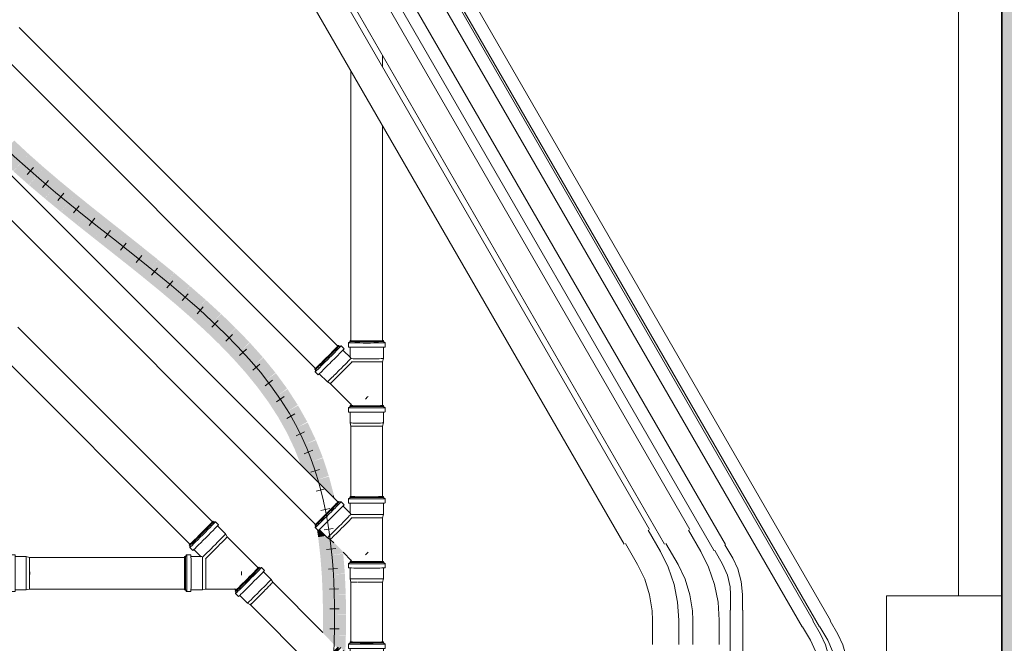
# Model space of a CAD drawing. Header units: millimetres. Extents: x -70712 to -20979, y -30151 to 7529.
# Tile 9 of 22: x -60081 to -56667, y -22793 to -20632. Entities that reach past the tile are written whole.
import ezdxf

# ---------------------------------------------------------------- set-up
doc = ezdxf.new("R2010")
doc.units = ezdxf.units.MM
for name, color, linetype, lineweight in [('A-DETL-MBND', 5, 'Continuous', 18), ('A-WALL', 113, 'Continuous', 18), ('A-WALL-PATT', 111, 'Continuous', 35), ('M-PIPE-PATT', 2, 'Continuous', 18), ('P-PIPE', 3, 'Continuous', 18), ('P-PIPE-CNTR', 3, 'Continuous', 18)]:
    doc.layers.add(name, color=color, linetype=linetype, lineweight=lineweight)

# ---------------------------------------------------------------- blocks, each defined once
blk = doc.blocks.new('Plumbing-Branch-Valsir-PP-02 - Standard-371712-Réseaux sous dallage')
at = {"layer": 'A-DETL-MBND'}
for p, q in [((-58936.1, -21744.3), (-58936.1, -21747.5)), ((-58820.1, -21747.5), (-58820.1, -21744.3)), ((-58974.1, -21763.2), (-58976.4, -21761)), ((-58967.3, -21762.6), (-58974.2, -21763.2)), ((-58956.9, -21773), (-58967.3, -21762.6)), ((-58933.6, -21803.7), (-58960.5, -21776.9)), ((-58936.1, -21747.5), (-58941.4, -21751.9)), ((-58941.4, -21751.9), (-58941.4, -21766.6)), ((-58936.1, -21766.8), (-58936.1, -21803.4)), ((-58814.8, -21751.9), (-58820.1, -21747.5)), ((-58820.1, -21806.5), (-58820.1, -21766.8)), ((-58814.8, -21766.6), (-58814.8, -21751.9)), ((-58823.1, -21817.7), (-58820.1, -21806.5)), ((-59058.4, -21843), (-59056.2, -21845.2)), ((-59056.2, -21845.2), (-59056.8, -21852.1)), ((-58823.1, -21969.4), (-58823.1, -21817.7)), ((-59056.8, -21852.1), (-59046.4, -21862.5)), ((-59042.5, -21858.9), (-59014.4, -21887)), ((-59014.4, -21887), (-59004.4, -21892.8)), ((-59004.4, -21892.8), (-58930.6, -21966.6)), ((-58936.1, -21972.5), (-58941.4, -21976.9)), ((-58941.4, -21976.9), (-58941.4, -21991.6)), ((-58936.1, -21969.3), (-58936.1, -21972.5)), ((-58933.1, -21962.2), (-58933.1, -21969.4)), ((-58820.1, -21972.5), (-58820.1, -21969.3)), ((-58814.8, -21976.9), (-58820.1, -21972.5)), ((-58814.8, -21991.6), (-58814.8, -21976.9)), ((-58936.1, -21991.8), (-58936.1, -22029.5)), ((-58820.1, -22029.5), (-58820.1, -21991.8)), ((-58936.1, -22029.5), (-58933.1, -22040.7)), ((-58823.1, -22040.7), (-58820.1, -22029.5))]:
    blk.add_line(p, q, dxfattribs=at)
for centre, major_axis, start_param, end_param in [((-58878.1, -21744.3), (58, 0), 2.904788, 3.141593), ((-58878.1, -21744.3), (58, 0), 3.145735, 6.287327), ((-58878.1, -21744.3), (55.3, 0), 3.145735, 3.20073), ((-58878.1, -21744.3), (55.3, 0), 3.531298, 3.594534), ((-58878.1, -21744.3), (55.3, 0), 5.838528, 5.901524), ((-58878.1, -21744.3), (55.3, 0), 6.232318, 6.283185), ((-58878.1, -21744.3), (58, 0), 0.004142, 0.234058), ((-59017.4, -21802), (41, 41), 4.708247, 6.568067), ((-59015.2, -21804.2), (41, 41), 4.708247, 6.503443), ((-59012, -21807.4), (44.8, 44.8), 4.708247, 6.503443), ((-59001.6, -21817.7), (44.8, 44.8), 4.708247, 6.503443), ((-59017.4, -21802), (39.1, 39.1), 5.589436, 5.670385), ((-59017.4, -21802), (39.1, 39.1), 6.054644, 6.283185), ((-58878.1, -21751.9), (63.3, 0), 3.145735, 6.287327), ((-58878.1, -21766.6), (63.3, 0), 3.145735, 6.287327), ((-58878.1, -21747.5), (58, 0), 3.145735, 6.287327), ((-59017.4, -21802), (41, 41), 2.853777, 4.708247), ((-59012, -21807.4), (44.8, 44.8), 2.913051, 4.708247), ((-59015.2, -21804.2), (41, 41), 2.928449, 4.708247), ((-58973.4, -21846), (41, 41), 4.708247, 6.054644), ((-58878.1, -21806.5), (58, 0), 3.3812, 6.287327), ((-59017.4, -21802), (39.1, 39.1), 3.141593, 3.36185), ((-59017.4, -21802), (39.1, 39.1), 3.747872, 3.810649), ((-59001.6, -21817.7), (44.8, 44.8), 2.913051, 4.708247), ((-58973.4, -21846), (41, 41), 2.923932, 4.708247), ((-58965.5, -21853.9), (38.9, 38.9), 4.708247, 5.956236), ((-58878.1, -21817.7), (55, 0), 3.46847, 6.287327), ((-58965.5, -21853.9), (38.9, 38.9), 2.938903, 4.708247), ((-58878.1, -21941.3), (38.9, 38.9), 4.579402, 4.708247), ((-58878.1, -21941.3), (38.9, 38.9), 4.708247, 4.821871), ((-58878.1, -21976.9), (63.3, 0), 3.145735, 6.287327), ((-58878.1, -21969.3), (58, 0), 2.905037, 3.141593), ((-58878.1, -21969.3), (58, 0), 3.145735, 6.287327), ((-58878.1, -21972.5), (58, 0), 3.145735, 6.287327), ((-58878.1, -21969.3), (55.3, 0), 3.145735, 3.594534), ((-58878.1, -21969.3), (55.3, 0), 5.838528, 6.283185), ((-58878.1, -21969.3), (58, 0), 0.004142, 0.234372), ((-58878.1, -21991.6), (63.3, 0), 3.145735, 6.287327), ((-58878.1, -22029.5), (58, 0), 3.145735, 6.287327), ((-58878.1, -22040.7), (55, 0), 3.145735, 3.611982), ((-58878.1, -22040.7), (55, 0), 4.024328, 4.064926), ((-58878.1, -22040.7), (53, 0), 4.005671, 4.043332), ((-58878.1, -22040.7), (53, 0), 5.389729, 5.428181), ((-58878.1, -22040.7), (55, 0), 5.368446, 5.40714), ((-58878.1, -22040.7), (55, 0), 5.819305, 6.280504)]:
    blk.add_ellipse(centre, major_axis=major_axis, ratio=0.01, start_param=start_param, end_param=end_param, dxfattribs=at)
blk = doc.blocks.new('Plumbing-Branch-Valsir-PP-02 - Standard-377615-Réseaux sous dallage')
at = {"layer": 'A-DETL-MBND'}
for p, q in [((-58936.1, -22287.8), (-58941.4, -22292.2)), ((-58941.4, -22292.2), (-58941.4, -22306.9)), ((-58936.1, -22284.6), (-58936.1, -22287.8)), ((-58820.1, -22287.8), (-58820.1, -22284.6)), ((-58814.8, -22292.2), (-58820.1, -22287.8)), ((-58814.8, -22306.9), (-58814.8, -22292.2)), ((-58974.2, -22303.5), (-58976.4, -22301.3)), ((-58967.3, -22302.9), (-58974.2, -22303.5)), ((-58956.9, -22313.3), (-58967.3, -22302.9)), ((-58933.6, -22344), (-58960.5, -22317.2)), ((-58936.1, -22307.1), (-58936.1, -22343.7)), ((-58820.1, -22346.8), (-58820.1, -22307.1)), ((-58823.1, -22358), (-58820.1, -22346.8)), ((-58823.1, -22509.7), (-58823.1, -22358)), ((-59058.4, -22383.3), (-59056.2, -22385.5)), ((-59056.2, -22385.5), (-59056.8, -22392.4)), ((-59056.8, -22392.4), (-59046.4, -22402.8)), ((-59042.5, -22399.2), (-59014.4, -22427.3)), ((-59014.4, -22427.3), (-59004.4, -22433.1)), ((-59004.4, -22433.1), (-58991.9, -22445.6)), ((-58960, -22477.5), (-58930.6, -22506.9)), ((-58936.1, -22512.7), (-58941.4, -22517.2)), ((-58941.4, -22517.2), (-58941.4, -22531.9)), ((-58936.1, -22509.6), (-58936.1, -22512.7)), ((-58936.1, -22532.1), (-58936.1, -22569.8)), ((-58933.1, -22502.5), (-58933.1, -22509.7)), ((-58820.1, -22512.7), (-58820.1, -22509.6)), ((-58814.8, -22517.2), (-58820.1, -22512.7)), ((-58820.1, -22569.8), (-58820.1, -22532.1)), ((-58814.8, -22531.9), (-58814.8, -22517.2)), ((-58936.1, -22569.8), (-58933.1, -22581)), ((-58933.1, -22581), (-58933.1, -22581)), ((-58823.1, -22581), (-58820.1, -22569.8))]:
    blk.add_line(p, q, dxfattribs=at)
for centre, major_axis, start_param, end_param in [((-58878.1, -22292.2), (63.3, 0), 3.145735, 6.287327), ((-58878.1, -22284.6), (58, 0), 2.905074, 3.141593), ((-58878.1, -22284.6), (58, 0), 3.145735, 6.287327), ((-58878.1, -22287.8), (58, 0), 3.145735, 6.287327), ((-58878.1, -22284.6), (55.3, 0), 3.145735, 3.206877), ((-58878.1, -22284.6), (55.3, 0), 3.519745, 3.594534), ((-58878.1, -22284.6), (55.3, 0), 5.838528, 5.913382), ((-58878.1, -22284.6), (55.3, 0), 0.004142, 0.059248), ((-58878.1, -22284.6), (55.3, 0), 6.224308, 6.283185), ((-58878.1, -22284.6), (58, 0), 0.004142, 0.234336), ((-59017.4, -22342.3), (41, 41), 4.708247, 6.568067), ((-59015.2, -22344.5), (41, 41), 4.708247, 6.503443), ((-59012, -22347.7), (44.8, 44.8), 4.708247, 6.503443), ((-59001.6, -22358), (44.8, 44.8), 4.708247, 6.503443), ((-59017.4, -22342.3), (39.1, 39.1), 5.605845, 5.674719), ((-59017.4, -22342.3), (39.1, 39.1), 6.054644, 6.283185), ((-58878.1, -22306.9), (63.3, 0), 3.145735, 6.287327), ((-59017.4, -22342.3), (41, 41), 2.851028, 4.708247), ((-59012, -22347.7), (44.8, 44.8), 2.913051, 4.708247), ((-59015.2, -22344.5), (41, 41), 2.928449, 4.708247), ((-59001.6, -22358), (44.8, 44.8), 3.36185, 4.708247), ((-58973.4, -22386.3), (41, 41), 4.708247, 6.054644), ((-58965.5, -22394.2), (38.9, 38.9), 4.708247, 5.956347), ((-58878.1, -22346.8), (58, 0), 3.381107, 6.287327), ((-58878.1, -22358), (55, 0), 3.46838, 6.287327), ((-59017.4, -22342.3), (39.1, 39.1), 3.141593, 3.36185), ((-59017.4, -22342.3), (39.1, 39.1), 3.743707, 3.810649), ((-58973.4, -22386.3), (41, 41), 3.36185, 4.708247), ((-58965.5, -22394.2), (38.9, 38.9), 3.36185, 4.708247), ((-58878.1, -22481.6), (38.9, 38.9), 4.594623, 4.708247), ((-58878.1, -22481.6), (38.9, 38.9), 4.708247, 4.821871), ((-58878.1, -22517.2), (63.3, 0), 3.145735, 6.287327), ((-58878.1, -22531.9), (63.3, 0), 3.145735, 6.287327), ((-58878.1, -22509.6), (58, 0), 2.905037, 3.141593), ((-58878.1, -22509.6), (58, 0), 3.145735, 6.287327), ((-58878.1, -22512.7), (58, 0), 3.145735, 6.287327), ((-58878.1, -22509.6), (55.3, 0), 3.145735, 3.594534), ((-58878.1, -22509.6), (55.3, 0), 5.838528, 6.283185), ((-58878.1, -22509.6), (58, 0), 0.004142, 0.234372), ((-58878.1, -22569.8), (58, 0), 3.145735, 6.287327), ((-58878.1, -22581), (55, 0), 3.145735, 3.297366), ((-58878.1, -22581), (55, 0), 3.481615, 3.618742), ((-58878.1, -22581), (55, 0), 4.007334, 4.043333), ((-58878.1, -22581), (55, 0), 4.477214, 4.526328), ((-58878.1, -22581), (55, 0), 4.910682, 4.953012), ((-58878.1, -22581), (55, 0), 5.347949, 5.389729), ((-58878.1, -22581), (55, 0), 5.811897, 5.838528), ((-58878.1, -22581), (55, 0), 6.126071, 6.280504)]:
    blk.add_ellipse(centre, major_axis=major_axis, ratio=0.01, start_param=start_param, end_param=end_param, dxfattribs=at)
blk = doc.blocks.new('Plumbing-Branch-Valsir-PP-02 - Standard-V6-Réseaux sous dallage')
at = {"layer": 'A-DETL-MBND'}
for p, q in [((-58936.1, -22791.7), (-58941.4, -22796.1)), ((-58941.4, -22796.1), (-58941.4, -22810.8)), ((-58936.1, -22788.5), (-58936.1, -22791.7)), ((-58820.1, -22791.7), (-58820.1, -22788.5)), ((-58814.8, -22796.1), (-58820.1, -22791.7)), ((-58814.8, -22810.8), (-58814.8, -22796.1)), ((-58933.6, -22848), (-58952.5, -22829.1)), ((-58936.1, -22811), (-58936.1, -22847.6)), ((-58820.1, -22850.7), (-58820.1, -22811)), ((-58823.1, -22861.9), (-58820.1, -22850.7)), ((-58823.1, -23013.6), (-58823.1, -22861.9)), ((-59058.4, -22887.2), (-59056.2, -22889.5)), ((-59056.2, -22889.5), (-59056.8, -22896.3)), ((-59056.8, -22896.4), (-59046.4, -22906.7)), ((-59042.5, -22903.1), (-59036.4, -22909.2)), ((-58960.8, -22980.6), (-58930.6, -23010.8)), ((-58933.1, -23006.4), (-58933.1, -23013.6)), ((-58936.1, -23016.7), (-58941.4, -23021.1)), ((-58941.4, -23021.1), (-58941.4, -23035.8)), ((-58936.1, -23013.5), (-58936.1, -23016.7)), ((-58936.1, -23036), (-58936.1, -23073.7)), ((-58820.1, -23016.7), (-58820.1, -23013.5)), ((-58814.8, -23021.1), (-58820.1, -23016.7)), ((-58820.1, -23073.7), (-58820.1, -23036)), ((-58814.8, -23035.8), (-58814.8, -23021.1)), ((-58936.1, -23073.7), (-58933.1, -23084.9)), ((-58823.1, -23084.9), (-58820.1, -23073.7)), ((-58933.1, -23084.9), (-58933.1, -23084.9))]:
    blk.add_line(p, q, dxfattribs=at)
for centre, major_axis, start_param, end_param in [((-58878.1, -22796.1), (63.3, 0), 3.145735, 6.287327), ((-58878.1, -22788.5), (58, 0), 2.905075, 3.141593), ((-58878.1, -22788.5), (58, 0), 3.145735, 6.287327), ((-58878.1, -22791.7), (58, 0), 3.145735, 6.287327), ((-58878.1, -22788.5), (55.3, 0), 3.145735, 3.206967), ((-58878.1, -22788.5), (55.3, 0), 3.519585, 3.594534), ((-58878.1, -22788.5), (55.3, 0), 5.838528, 5.913539), ((-58878.1, -22788.5), (55.3, 0), 6.224206, 6.283185), ((-58878.1, -22788.5), (58, 0), 0.004142, 0.234337), ((-59017.4, -22846.2), (41, 41), 4.708247, 6.054644), ((-59015.2, -22848.5), (41, 41), 4.708247, 6.022435), ((-59012, -22851.6), (44.8, 44.8), 4.708247, 6.054644), ((-59001.6, -22862), (44.8, 44.8), 4.708247, 6.054644), ((-59017.4, -22846.2), (39.1, 39.1), 5.605845, 5.674719), ((-58878.1, -22810.8), (63.3, 0), 3.145735, 6.287327), ((-59017.4, -22846.2), (41, 41), 2.853777, 4.708247), ((-59012, -22851.6), (44.8, 44.8), 2.913051, 4.708247), ((-59015.2, -22848.5), (41, 41), 2.928449, 4.708247), ((-59001.6, -22862), (44.8, 44.8), 2.913051, 4.708247), ((-58973.4, -22890.2), (41, 41), 4.708247, 6.054644), ((-58965.5, -22898.1), (38.9, 38.9), 4.708247, 5.956236), ((-58878.1, -22850.7), (58, 0), 3.3812, 6.287327), ((-58878.1, -22861.9), (55, 0), 3.46847, 6.287327), ((-59017.4, -22846.2), (39.1, 39.1), 3.141593, 3.36185), ((-59017.4, -22846.2), (39.1, 39.1), 3.743707, 3.810649), ((-58973.4, -22890.2), (41, 41), 3.384454, 4.708247), ((-58965.5, -22898.1), (38.9, 38.9), 3.432773, 4.708247), ((-58878.1, -22985.5), (38.9, 38.9), 4.594623, 4.708247), ((-58878.1, -22985.5), (38.9, 38.9), 4.708247, 4.821871), ((-58878.1, -23021.1), (63.3, 0), 3.145735, 6.287327), ((-58878.1, -23035.8), (63.3, 0), 3.145735, 6.287327), ((-58878.1, -23013.5), (58, 0), 2.905037, 3.141593), ((-58878.1, -23013.5), (58, 0), 3.145735, 6.287327), ((-58878.1, -23016.7), (-58, 0), 0.004142, 3.145735), ((-58878.1, -23013.5), (55.3, 0), 3.145735, 3.594534), ((-58878.1, -23013.5), (55.3, 0), 5.838528, 6.283185), ((-58878.1, -23013.5), (58, 0), 0.004142, 0.234372), ((-58878.1, -23073.7), (58, 0), 3.145735, 6.287327), ((-58878.1, -23084.9), (55, 0), 3.145735, 3.618742), ((-58878.1, -23084.9), (55, 0), 4.007334, 4.084236), ((-58878.1, -23084.9), (55, 0), 4.477214, 4.526328), ((-58878.1, -23084.9), (55, 0), 4.910682, 4.953012), ((-58878.1, -23084.9), (55, 0), 5.347949, 5.423907), ((-58878.1, -23084.9), (55, 0), 5.811897, 5.838528), ((-58878.1, -23084.9), (55, 0), 5.88141, 6.280504)]:
    blk.add_ellipse(centre, major_axis=major_axis, ratio=0.01, start_param=start_param, end_param=end_param, dxfattribs=at)
blk = doc.blocks.new('Plumbing-Branch-Valsir-PP-02 - Standard-V9-Réseaux sous dallage')
at = {"layer": 'A-DETL-MBND'}
for p, q in [((-59409.2, -22372.4), (-59411.4, -22370.2)), ((-59402.3, -22371.8), (-59409.2, -22372.4)), ((-59391.9, -22382.2), (-59402.3, -22371.8)), ((-59367.4, -22414.2), (-59395.5, -22386.1)), ((-59361.6, -22424.2), (-59367.4, -22414.2)), ((-59254.4, -22531.5), (-59361.6, -22424.2)), ((-59493.5, -22452.2), (-59491.2, -22454.4)), ((-59491.2, -22454.4), (-59491.8, -22461.3)), ((-59491.8, -22461.3), (-59481.4, -22471.7)), ((-59507, -22492.5), (-59510.1, -22492.5)), ((-59502.5, -22487.2), (-59507, -22492.5)), ((-59487.8, -22487.2), (-59502.5, -22487.2)), ((-59449.7, -22492.5), (-59487.6, -22492.5)), ((-59477.5, -22468.1), (-59451.7, -22494)), ((-59250.1, -22531.5), (-59252.3, -22529.2)), ((-59243.2, -22530.9), (-59250.1, -22531.5)), ((-59232.8, -22541.3), (-59243.2, -22530.9)), ((-59209.7, -22571.8), (-59236.4, -22545.2)), ((-59204, -22581.9), (-59209.7, -22571.8)), ((-59510.1, -22608.5), (-59507, -22608.5)), ((-59507, -22608.5), (-59502.5, -22613.8)), ((-59502.5, -22613.8), (-59487.8, -22613.8)), ((-59487.6, -22608.5), (-59447.9, -22608.5)), ((-59447.9, -22608.5), (-59436.7, -22605.5)), ((-59436.7, -22605.5), (-59332.4, -22605.5)), ((-59337.3, -22604.1), (-59332.2, -22609.2)), ((-59334.4, -22611.3), (-59332.1, -22613.5)), ((-59332.1, -22613.5), (-59332.7, -22620.4)), ((-59332.7, -22620.4), (-59322.3, -22630.8)), ((-59318.4, -22627.2), (-59291.8, -22653.9)), ((-59291.8, -22653.9), (-59281.7, -22659.7)), ((-59281.7, -22659.7), (-59281.7, -22659.7))]:
    blk.add_line(p, q, dxfattribs=at)
for centre, major_axis, start_param, end_param in [((-59452.4, -22411.2), (41, 41), 3.145735, 6.287327), ((-59447, -22416.6), (44.8, 44.8), 3.145735, 6.287327), ((-59450.2, -22413.4), (41, 41), 3.145735, 6.287327), ((-59436.7, -22426.9), (44.8, 44.8), 3.145735, 6.287327), ((-59452.4, -22411.2), (39.1, 39.1), 5.838528, 5.913381), ((-59452.4, -22411.2), (41, 41), 0.004142, 0.234336), ((-59408.4, -22455.2), (41, 41), 3.3812, 6.287327), ((-59400.5, -22463.1), (38.9, 38.9), 3.46847, 6.287327), ((-59452.4, -22411.2), (41, 41), 2.896418, 3.141593), ((-59452.4, -22411.2), (39.1, 39.1), 3.519745, 3.594534), ((-59510.1, -22550.5), (0, 58), 4.708247, 6.568067), ((-59510.1, -22550.5), (0, 55.3), 6.023967, 6.283185), ((-59507, -22550.5), (0, 58), 4.708247, 6.503443), ((-59502.5, -22550.5), (0, 63.3), 4.708247, 6.503443), ((-59487.8, -22550.5), (0, 63.3), 4.708247, 6.503443), ((-59447.9, -22550.5), (0, 58), 4.708247, 6.054644), ((-59510.1, -22550.5), (0, 55.3), 5.605845, 5.662987), ((-59436.7, -22550.5), (0, 55), 4.708247, 5.956236), ((-59293.4, -22570.3), (41, 41), 3.145735, 6.287327), ((-59288, -22575.7), (44.8, 44.8), 3.145735, 6.287327), ((-59291.1, -22572.5), (41, 41), 3.145735, 6.287327), ((-59293.4, -22570.3), (39.1, 39.1), 5.838528, 6.283185), ((-59293.4, -22570.3), (41, 41), 0.004142, 0.234372), ((-59510.1, -22550.5), (0, 58), 2.853777, 4.708247), ((-59507, -22550.5), (0, 58), 2.928449, 4.708247), ((-59502.5, -22550.5), (0, 63.3), 2.913051, 4.708247), ((-59487.8, -22550.5), (0, 63.3), 2.929253, 4.708247), ((-59447.9, -22550.5), (0, 58), 2.923932, 4.708247), ((-59436.7, -22550.5), (0, 55), 2.938903, 4.708247), ((-59277.6, -22586), (44.8, 44.8), 3.145735, 6.287327), ((-59313.2, -22550.5), (0, 55), 4.708247, 4.821871), ((-59313.2, -22550.5), (0, 55), 4.594623, 4.708247), ((-59510.1, -22550.5), (0, 55.3), 3.754982, 3.810649), ((-59250.8, -22612.9), (41, 41), 3.145735, 6.287327), ((-59242.8, -22620.8), (38.9, 38.9), 5.347949, 5.423907), ((-59242.8, -22620.8), (38.9, 38.9), 5.811897, 5.838528), ((-59242.8, -22620.8), (38.9, 38.9), 5.881727, 6.280504), ((-59510.1, -22550.5), (0, 55.3), 3.141593, 3.397381), ((-59293.4, -22570.3), (41, 41), 2.905037, 3.141593), ((-59293.4, -22570.3), (39.1, 39.1), 3.145735, 3.594534), ((-59242.8, -22620.8), (38.9, 38.9), 4.492131, 4.526328), ((-59242.8, -22620.8), (38.9, 38.9), 4.910682, 4.94093), ((-59242.8, -22620.8), (38.9, 38.9), 3.145735, 3.618742), ((-59242.8, -22620.8), (38.9, 38.9), 4.007334, 4.084236)]:
    blk.add_ellipse(centre, major_axis=major_axis, ratio=0.01, start_param=start_param, end_param=end_param, dxfattribs=at)
blk = doc.blocks.new('_DON_T_USE_Plumbing-Bend-Valsir-PP-Positive-02_ForDouble45Bend - Standard-V11-Réseaux sous dallage')
at = {"layer": 'A-DETL-MBND'}
for p, q in [((-60216.9, -22492.5), (-60219.1, -22492.5)), ((-60203.4, -22487.2), (-60213.7, -22487.2)), ((-60176.5, -22492.5), (-60187.9, -22492.5)), ((-60158.2, -22497.5), (-60165.5, -22494.6)), ((-60119, -22495.5), (-60126.2, -22495.5)), ((-60126.2, -22496.8), (-60126.2, -22495.5)), ((-60126.2, -22496.5), (-60126.2, -22495.5)), ((-60126.2, -22506.1), (-60126.2, -22497.3)), ((-60115.9, -22492.5), (-60119, -22492.5)), ((-60119, -22492.5), (-60119, -22550.5)), ((-60111.4, -22487.2), (-60115.9, -22492.5)), ((-60115.9, -22492.5), (-60115.9, -22550.5)), ((-60096.7, -22487.2), (-60111.4, -22487.2)), ((-60111.4, -22487.2), (-60111.4, -22550.5)), ((-60096.7, -22487.2), (-60096.7, -22550.5)), ((-60058.8, -22492.5), (-60096.7, -22492.5)), ((-60047.6, -22495.5), (-60058.8, -22492.5)), ((-60058.8, -22492.5), (-60058.8, -22550.5)), ((-60047.6, -22495.5), (-60047.6, -22550.5)), ((-60126.2, -22508.7), (-60126.2, -22506.1)), ((-60126.2, -22525.4), (-60126.2, -22508.6)), ((-60126.2, -22528.7), (-60126.2, -22525.3)), ((-60126.2, -22550.5), (-60126.2, -22528.7)), ((-60126.2, -22572.3), (-60126.2, -22550.5)), ((-60119, -22550.5), (-60119, -22608.5)), ((-60115.9, -22550.5), (-60115.9, -22608.5)), ((-60111.4, -22550.5), (-60111.4, -22613.8)), ((-60096.7, -22550.5), (-60096.7, -22613.8)), ((-60058.8, -22550.5), (-60058.8, -22608.5)), ((-60047.6, -22550.5), (-60047.6, -22605.5)), ((-60126.2, -22575.6), (-60126.2, -22572.2)), ((-60126.2, -22592.3), (-60126.2, -22575.5)), ((-60126.2, -22594.8), (-60126.2, -22592.2)), ((-60126.2, -22603.6), (-60126.2, -22594.8)), ((-60219.1, -22608.5), (-60216.9, -22608.5)), ((-60213.7, -22613.8), (-60203.4, -22613.8)), ((-60187.9, -22608.5), (-60176.5, -22608.5)), ((-60165.5, -22606.3), (-60158.2, -22603.4)), ((-60126.2, -22605.5), (-60126.2, -22604.1)), ((-60126.2, -22605.5), (-60126.2, -22604.4)), ((-60126.2, -22605.5), (-60119, -22605.5)), ((-60119, -22608.5), (-60115.9, -22608.5)), ((-60115.9, -22608.5), (-60111.4, -22613.8)), ((-60111.4, -22613.8), (-60096.7, -22613.8)), ((-60096.7, -22608.5), (-60058.8, -22608.5)), ((-60058.8, -22608.5), (-60047.6, -22605.5))]:
    blk.add_line(p, q, dxfattribs=at)
at = {"layer": 'A-DETL-MBND', "flags": 128}
for points in [[(-60163.8, -22495.5), (-60150.3, -22495.5), (-60128.8, -22495.5), (-60126.2, -22495.5)], [(-60126.2, -22605.5), (-60148, -22605.5), (-60163.7, -22605.5)]]:
    blk.add_lwpolyline(points, dxfattribs=at)
at = {"layer": 'A-DETL-MBND'}
for centre, major_axis, start_param, end_param in [((-60213.7, -22550.5), (0, 63.3), 4.712389, 6.625402), ((-60219.1, -22550.5), (0, 58), 4.712389, 6.434549), ((-60216.9, -22550.5), (0, 58), 4.712389, 6.476901), ((-60219.1, -22550.5), (0, 55.3), 5.609987, 6.334006), ((-60203.4, -22550.5), (0, 63.3), 4.712389, 6.507585), ((-60176.5, -22550.5), (0, 58), 4.712389, 6.507585), ((-60168.6, -22550.5), (0, 55), 6.021338, 6.058786), ((-60168.6, -22550.5), (0, 55), 5.650214, 6.045894), ((-60168.6, -22550.5), (0, 55), 4.712389, 5.995852), ((-60219.1, -22550.5), (0, 55.3), 4.712389, 5.604516), ((-60168.6, -22550.5), (0, 55), 5.185623, 5.576047), ((-60168.6, -22550.5), (0, 55), 4.712389, 5.120109), ((-60213.7, -22550.5), (0, 63.3), 2.799376, 4.712389), ((-60219.1, -22550.5), (0, 58), 2.990229, 4.712389), ((-60216.9, -22550.5), (0, 58), 2.947877, 4.712389), ((-60203.4, -22550.5), (0, 63.3), 2.917193, 4.712389), ((-60219.1, -22550.5), (0, 55.3), 3.820262, 4.712389), ((-60176.5, -22550.5), (0, 58), 2.917193, 4.712389), ((-60168.6, -22550.5), (0, 55), 3.428926, 4.712389), ((-60168.6, -22550.5), (0, 55), 4.304669, 4.712389), ((-60219.1, -22550.5), (0, 55.3), 3.090771, 3.814791), ((-60168.6, -22550.5), (0, 55), 3.378884, 3.786865), ((-60168.6, -22550.5), (0, 55), 3.848731, 4.239155), ((-60168.6, -22550.5), (0, 55), 3.365992, 3.40344)]:
    blk.add_ellipse(centre, major_axis=major_axis, ratio=0.707107, start_param=start_param, end_param=end_param, dxfattribs=at)
blk = doc.blocks.new('Courbure de conduit en plastique rigide - Sans raccords - Raccord TPC BT-390254-Réseaux sous dallage')
at = {"layer": 'A-DETL-MBND', "color": 93}
for p, q in [((90.2, 75.7), (43.5, 48.8)), ((64, 13.3), (110.7, 40.2)), ((-62.1, 20.5), (-116, 20.5)), ((-116, -20.5), (-62.1, -20.5))]:
    blk.add_line(p, q, dxfattribs=at)
at = {"layer": 'A-DETL-MBND', "color": 93, "flags": 128}
for points in [[(43.5, 48.8), (5.5, 31.6), (-35.1, 22.2), (-62.1, 20.5)], [(-62.1, -20.5), (-16.7, -16.4), (27.3, -4.1), (64, 13.3)]]:
    blk.add_lwpolyline(points, dxfattribs=at)
blk = doc.blocks.new('Courbure de conduit en plastique rigide - Sans raccords - Raccord TPC HT-390206-Réseaux sous dallage')
at = {"layer": 'A-DETL-MBND', "color": 1}
for p, q in [((150.6, 139.5), (77.4, 97.3)), ((-115.7, 45.5), (-200.1, 45.5)), ((122.9, 18.4), (196.1, 60.7)), ((-200.1, -45.5), (-115.7, -45.5))]:
    blk.add_line(p, q, dxfattribs=at)
at = {"layer": 'A-DETL-MBND', "color": 1, "flags": 128}
for points in [[(77.4, 97.3), (26.6, 72.7), (-27.2, 55.8), (-83, 46.9), (-115.7, 45.5)], [(-115.7, -45.5), (-53.1, -41.4), (8.5, -29.1), (67.9, -8.8), (122.9, 18.4)]]:
    blk.add_lwpolyline(points, dxfattribs=at)

msp = doc.modelspace()

# ---------------------------------------------------------------- hatches: boundary and pattern name
at = {"layer": 'A-WALL-PATT', "lineweight": 18}
h = msp.add_hatch(color=256, dxfattribs=at)
h.paths.add_polyline_path([(-56475.9, -26528.8), (-56475.9, -17333.6), (-56498.8, -17333.6), (-56498.8, -17332.4), (-56506, -17332.7), (-56506, -17335.3), (-56509.2, -17335.3), (-56513.6, -17340.5), (-56528.3, -17340.5), (-56528.3, -17335.3), (-56567, -17335.1), (-56577, -17332.5), (-56577.9, -17333.8), (-56653.4, -17333.3), (-56653.7, -17332.9), (-56664.7, -17335.7), (-56675.9, -17335.7), (-56675.9, -26528.8), (-56575.9, -26528.8)])
h.paths.add_polyline_path([(-56506, -17225.1), (-56498.8, -17224.9), (-56498.8, -17223.8), (-56475.9, -17223.9), (-56475.9, -17128.8), (-56675.9, -17128.8), (-56675.9, -17221.9), (-56664.5, -17221.9), (-56653.5, -17224.7), (-56653.2, -17223.8), (-56577.4, -17223.8), (-56576.9, -17225), (-56565.9, -17222.2), (-56528.3, -17222.2), (-56528.3, -17217.1), (-56513.6, -17217.1), (-56509.2, -17222.2), (-56506, -17222.2), (-56506, -17224.9)])
at = {"layer": 'M-PIPE-PATT'}
for points in [[(-60103.9, -21156.8), (-60049.4, -21098.2), (-60100.1, -21051.1), (-60128.2, -21079.6), (-60155.5, -21108.9), (-60111.5, -21149.8)], [(-60049.9, -21204.6), (-59996.9, -21144.7), (-60049.4, -21098.2), (-60090.8, -21143.5), (-60103.2, -21157.5), (-60058.8, -21196.8)], [(-59994.6, -21251.7), (-59942.8, -21190.7), (-59996.9, -21144.7), (-60042.2, -21196.8), (-60049.3, -21205.2), (-59996.9, -21249.7)], [(-59938.3, -21298), (-59887.4, -21236.3), (-59942.8, -21190.7), (-59968.7, -21221.2), (-59994.1, -21252.1), (-59942.8, -21294.3)], [(-59881.3, -21343.9), (-59831.1, -21281.6), (-59887.4, -21236.3), (-59937.9, -21298.3), (-59923.5, -21309.9)], [(-59823.9, -21389.4), (-59774.2, -21326.8), (-59831.1, -21281.6), (-59881.1, -21344.1), (-59831.1, -21383.7)], [(-59766.5, -21434.7), (-59716.9, -21371.9), (-59774.2, -21326.8), (-59823.8, -21389.5), (-59774.2, -21428.7)], [(-59709.3, -21480), (-59659.6, -21417.3), (-59716.9, -21372), (-59766.5, -21434.7), (-59716.9, -21474)], [(-59652.6, -21525.3), (-59602.7, -21462.9), (-59659.6, -21417.6), (-59709.3, -21480), (-59659.6, -21519.7)], [(-59596.9, -21570.9), (-59546.3, -21508.9), (-59602.7, -21463.5), (-59652.7, -21525.3), (-59633.4, -21541.1)], [(-59542.3, -21616.7), (-59490.8, -21555.5), (-59545.9, -21509.2), (-59596.9, -21570.9), (-59546.3, -21613.4)], [(-59489.2, -21663.1), (-59436.6, -21602.8), (-59490.3, -21556), (-59516.6, -21586.1), (-59542.3, -21616.7), (-59490.8, -21661.6)], [(-59437.8, -21710), (-59383.9, -21651), (-59435.9, -21603.4), (-59462.9, -21632.9), (-59489.2, -21663.1)], [(-59388.6, -21757.6), (-59333, -21700.2), (-59383, -21651.7), (-59410.9, -21680.5), (-59437.9, -21710), (-59436.6, -21711.2)], [(-59341.8, -21806.1), (-59284.3, -21750.5), (-59332, -21701.1), (-59360.8, -21728.9), (-59388.6, -21757.6), (-59383.9, -21762.6), (-59370.2, -21776.7)], [(-59297.7, -21855.5), (-59238, -21802.2), (-59283.2, -21751.7), (-59313, -21778.3), (-59341.8, -21806.1), (-59341.8, -21806.1)], [(-59256.6, -21906), (-59194.6, -21855.5), (-59236.9, -21803.6), (-59267.9, -21828.9), (-59297.7, -21855.5), (-59297.7, -21855.5), (-59274.4, -21884.2)], [(-59218.8, -21957.7), (-59154.2, -21910.4), (-59193.3, -21857.1), (-59229.8, -21884.2), (-59256.6, -21906), (-59256.6, -21906)], [(-59184.5, -22010.6), (-59117.4, -21967.1), (-59152.9, -21912.3), (-59186.5, -21934), (-59218.8, -21957.7), (-59218.8, -21957.7), (-59189.2, -22003.4)], [(-59154.1, -22065), (-59084.3, -22025.8), (-59116.1, -21969.3), (-59150.9, -21988.9), (-59184.5, -22010.6), (-59184.6, -22010.6)], [(-59127.6, -22120.9), (-59055.4, -22086.6), (-59083.1, -22028.3), (-59119.2, -22045.4), (-59154.1, -22065), (-59154.2, -22065)], [(-59104.9, -22178.5), (-59030.5, -22149.1), (-59054.3, -22089), (-59091.5, -22103.7), (-59127.6, -22120.9), (-59127.7, -22120.9), (-59105, -22178.4)], [(-59055.5, -22228.1), (-59009.6, -22213.1), (-59029.7, -22151.4), (-59067.7, -22163.8), (-59104.9, -22178.5), (-59103.6, -22179.8)], [(-59002.4, -22281.2), (-58992.3, -22278.5), (-59009, -22215.3), (-59055.5, -22228.1), (-59012.9, -22270.7)], [(-58988.8, -22294.9), (-58992.3, -22280.7), (-59001.1, -22282.5), (-58991.3, -22292.4)], [(-59046.5, -22425.6), (-59019, -22420.7), (-59041.6, -22398.3), (-59045.2, -22401.8), (-59051.2, -22395.9), (-59046.7, -22424.5)], [(-59039, -22491), (-58959.5, -22481.7), (-58960.2, -22475.4), (-59003.4, -22432.2), (-59014.2, -22425.6), (-59018.6, -22421.1), (-59046.5, -22425.6), (-59046.5, -22425.6), (-59041.9, -22465.8)], [(-59033.8, -22557.6), (-58954, -22551.4), (-58959.5, -22483.3), (-59012.9, -22488), (-59039, -22491), (-59039, -22491)], [(-59030.8, -22625.4), (-58950.9, -22621.9), (-58954, -22552.8), (-58993.9, -22554.5), (-59033.8, -22557.6), (-59033.8, -22557.6), (-59032.5, -22587.3)], [(-59029.8, -22694.2), (-58949.8, -22693), (-58950.9, -22623.1), (-58990.9, -22623.7), (-59030.8, -22625.4), (-59030.8, -22625.4)], [(-58950.5, -22764.8), (-58949.8, -22694), (-58989.8, -22693.6), (-59029.8, -22694.2), (-59030.4, -22758), (-59024.4, -22764), (-58953.1, -22764.7)], [(-58952.6, -22832.5), (-58950.5, -22765.6), (-59012.9, -22764.1), (-59024.4, -22764), (-58979.8, -22808.8), (-58977.9, -22806.9), (-58975.7, -22809.2), (-58968.3, -22808.5), (-58958.2, -22818.7), (-58962.1, -22822.9), (-58953.1, -22832)]]:
    msp.add_hatch(color=150, dxfattribs=at).paths.add_polyline_path(points)

# ---------------------------------------------------------------- linework, layer by layer
at = {"layer": 'A-DETL-MBND', "color": 93}
for p, q in [((-59501.7, -19041), (-57368.1, -22736.5)), ((-57329.8, -22714.4), (-59463.4, -19018.9)), ((-59441.7, -19041), (-57308.1, -22736.5)), ((-57269.8, -22714.4), (-59403.4, -19018.9)), ((-57634.7, -22450.9), (-59543.9, -19144)), ((-59582.2, -19166.1), (-57673, -22473)), ((-57618, -22678.4), (-57618, -25682.6)), ((-57573.8, -25682.6), (-57573.8, -22678.4))]:
    msp.add_line(p, q, dxfattribs=at)
at = {"layer": 'A-DETL-MBND', "color": 1}
for p, q in [((-57897.6, -22399), (-59687.1, -19299.6)), ((-57757.6, -22399), (-59547.1, -19299.6)), ((-59775, -19350.4), (-57985.6, -22449.8)), ((-59635, -19350.4), (-57845.6, -22449.8))]:
    msp.add_line(p, q, dxfattribs=at)
at = {"layer": 'A-DETL-MBND'}
for p, q in [((-56825.9, -19408.8), (-56825.9, -22628.8)), ((-56825.9, -22628.8), (-57075.9, -22628.8)), ((-57075.9, -22628.8), (-57075.9, -23628.8)), ((-56825.9, -22628.8), (-56675.9, -22628.8)), ((-56675.9, -22628.8), (-56825.9, -22628.8))]:
    msp.add_line(p, q, dxfattribs=at)
at = {"layer": 'A-DETL-MBND', "color": 44}
for p, q in [((-58978.4, -21763.2), (-60082.9, -20658.7)), ((-60160.7, -20736.5), (-59056.2, -21841)), ((-58823.1, -20796), (-58823.1, -20756.7)), ((-58933.1, -20808.6), (-58933.1, -21744.4)), ((-58823.1, -21744.4), (-58823.1, -20999.2)), ((-58978.4, -22303.5), (-60143.9, -21138.1)), ((-60221.6, -21215.9), (-59056.2, -22381.3)), ((-59413.5, -22372.4), (-60087.9, -21698)), ((-60165.7, -21775.7), (-59491.2, -22450.2)), ((-58933.1, -22040.7), (-58933.1, -22284.7)), ((-58823.1, -22284.7), (-58823.1, -22040.7)), ((-59510, -22495.5), (-60047.6, -22495.5)), ((-59030.4, -22755.4), (-59204, -22581.9)), ((-58933.1, -22581), (-58933.1, -22788.6)), ((-58823.1, -22788.6), (-58823.1, -22581)), ((-60047.6, -22605.5), (-59510, -22605.5)), ((-59281.7, -22659.7), (-59056.2, -22885.2))]:
    msp.add_line(p, q, dxfattribs=at)
for centre, major_axis, ratio, start_param, end_param in [((-58878.1, -22040.7), (55, 0), 0.01, 3.141593, 3.560523), ((-58878.1, -22040.7), (55, 0), 0.01, 3.578175, 4.021776), ((-58878.1, -22040.7), (55, 0), 0.01, 4.061142, 4.487863), ((-58878.1, -22040.7), (55, 0), 0.01, 4.491325, 4.712389), ((-58878.1, -22040.7), (55, 0), 0.01, 4.712389, 5.372103), ((-58878.1, -22040.7), (55, 0), 0.01, 5.409628, 5.855676), ((-58878.1, -22040.7), (55, 0), 0.01, 5.873031, 6.283185), ((-60047.6, -22550.5), (0, 55), 0.013355, 0, 0.187655), ((-60047.6, -22550.5), (0, 55), 0.013355, 4.712389, 6.283185), ((-60047.6, -22550.5), (0, 55), 0.013355, 3.141593, 4.712389), ((-59242.8, -22620.8), (38.9, 38.9), 0.01, 4.941516, 5.349084), ((-59242.8, -22620.8), (38.9, 38.9), 0.01, 5.422748, 5.855367), ((-59242.8, -22620.8), (38.9, 38.9), 0.01, 5.879892, 6.283185), ((-58878.1, -22581), (55, 0), 0.009939, 3.141593, 3.55382), ((-58878.1, -22581), (55, 0), 0.009939, 3.578348, 4.008459), ((-58878.1, -22581), (55, 0), 0.009939, 4.083137, 4.477835), ((-58878.1, -22581), (55, 0), 0.009939, 4.525807, 4.712389), ((-58878.1, -22581), (55, 0), 0.009939, 4.712389, 4.911093), ((-58878.1, -22581), (55, 0), 0.009939, 4.9525, 5.349022), ((-58878.1, -22581), (55, 0), 0.009939, 5.422796, 5.855849), ((-58878.1, -22581), (55, 0), 0.009939, 5.879929, 6.283185), ((-60047.6, -22550.5), (0, 55), 0.013355, 2.944167, 3.141593), ((-59242.8, -22620.8), (38.9, 38.9), 0.01, 4.083077, 4.491439), ((-59242.8, -22620.8), (38.9, 38.9), 0.01, 4.525693, 4.712389), ((-59242.8, -22620.8), (38.9, 38.9), 0.01, 4.712389, 4.911214), ((-59242.8, -22620.8), (38.9, 38.9), 0.01, 3.141593, 3.553857), ((-59242.8, -22620.8), (38.9, 38.9), 0.01, 3.578799, 4.008509)]:
    msp.add_ellipse(centre, major_axis=major_axis, ratio=ratio, start_param=start_param, end_param=end_param, dxfattribs=at)
at = {"layer": 'A-WALL', "lineweight": 35}
msp.add_line((-56675.9, -17335.7), (-56675.9, -26528.8), dxfattribs=at)
at = {"layer": 'P-PIPE', "color": 150}
for p, q in [((-60034.1, -21144.1), (-60055.3, -21168.1)), ((-59981.9, -21189.1), (-60002.6, -21213.6)), ((-59928.9, -21233.4), (-59949.2, -21258.1)), ((-59875.3, -21277), (-59895.3, -21301.9)), ((-59821.2, -21320.1), (-59841.1, -21345.2)), ((-59766.9, -21363.1), (-59786.7, -21388.2)), ((-59712.5, -21406), (-59732.3, -21431.1)), ((-59658.2, -21449.1), (-59678.1, -21474.1)), ((-59604.1, -21492.6), (-59624.2, -21517.4)), ((-59550.4, -21536.7), (-59570.8, -21561.3)), ((-59497.3, -21581.6), (-59518.1, -21605.8)), ((-59444.9, -21627.5), (-59466.3, -21651.3)), ((-59393.7, -21674.7), (-59415.6, -21697.9)), ((-59343.7, -21723.4), (-59366.4, -21746)), ((-59295.4, -21773.9), (-59318.9, -21795.6)), ((-59249, -21826.3), (-59273.5, -21847)), ((-59205.2, -21881), (-59230.7, -21900.4)), ((-59164.3, -21938.1), (-59190.9, -21956)), ((-59127.1, -21997.8), (-59154.8, -22013.8)), ((-59094, -22060), (-59122.8, -22074)), ((-59065.6, -22124.4), (-59095.3, -22136.3)), ((-59041.7, -22190.6), (-59072.1, -22200.5)), ((-59022.1, -22258), (-59053.1, -22266.1)), ((-59006.4, -22326.4), (-59037.8, -22332.7)), ((-58994.3, -22395.4), (-59025.9, -22400.2)), ((-58985.3, -22464.8), (-59017.1, -22468.2)), ((-58979.2, -22534.4), (-59011.1, -22536.7)), ((-58975.5, -22604.1), (-59007.5, -22605.3)), ((-58973.9, -22673.8), (-59005.9, -22674.1)), ((-58974.1, -22743.5), (-59006.1, -22743))]:
    msp.add_line(p, q, dxfattribs=at)
at = {"layer": 'P-PIPE-CNTR', "color": 150}
msp.add_open_spline([(-62013.5, -17220.9), (-62056.9, -17243.5), (-61851.7, -18104.9), (-60060.7, -18650), (-60946.6, -20953.6), (-58839.4, -21702.6), (-59135.2, -23985.5), (-59087.2, -25392.9), (-59076.7, -26378.8)], degree=3, knots=[0, 0, 0, 0, 2.441707, 8.636027, 14.094147, 20.465378, 24.730443, 34.631672, 34.631672, 34.631672, 34.631672], dxfattribs=at)

# ---------------------------------------------------------------- block references
at = {"layer": 'A-DETL-MBND'}
for name in ['Plumbing-Branch-Valsir-PP-02 - Standard-371712-Réseaux sous dallage', 'Plumbing-Branch-Valsir-PP-02 - Standard-377615-Réseaux sous dallage', 'Plumbing-Branch-Valsir-PP-02 - Standard-V9-Réseaux sous dallage', '_DON_T_USE_Plumbing-Bend-Valsir-PP-Positive-02_ForDouble45Bend - Standard-V11-Réseaux sous dallage', 'Plumbing-Branch-Valsir-PP-02 - Standard-V6-Réseaux sous dallage']:
    msp.add_blockref(name, (0, 0), dxfattribs=at)
at = {"layer": 'A-DETL-MBND', "color": 1, "rotation": 90}
for p in [(-57841.5, -22597.7), (-57701.5, -22597.7)]:
    msp.add_blockref('Courbure de conduit en plastique rigide - Sans raccords - Raccord TPC HT-390206-Réseaux sous dallage', p, dxfattribs=at)
at = {"layer": 'A-DETL-MBND', "color": 93, "rotation": 90}
for p in [(-57595.9, -22562.4), (-57291, -22825.9), (-57231, -22825.9)]:
    msp.add_blockref('Courbure de conduit en plastique rigide - Sans raccords - Raccord TPC BT-390254-Réseaux sous dallage', p, dxfattribs=at)

doc.saveas('drawing.dxf')
